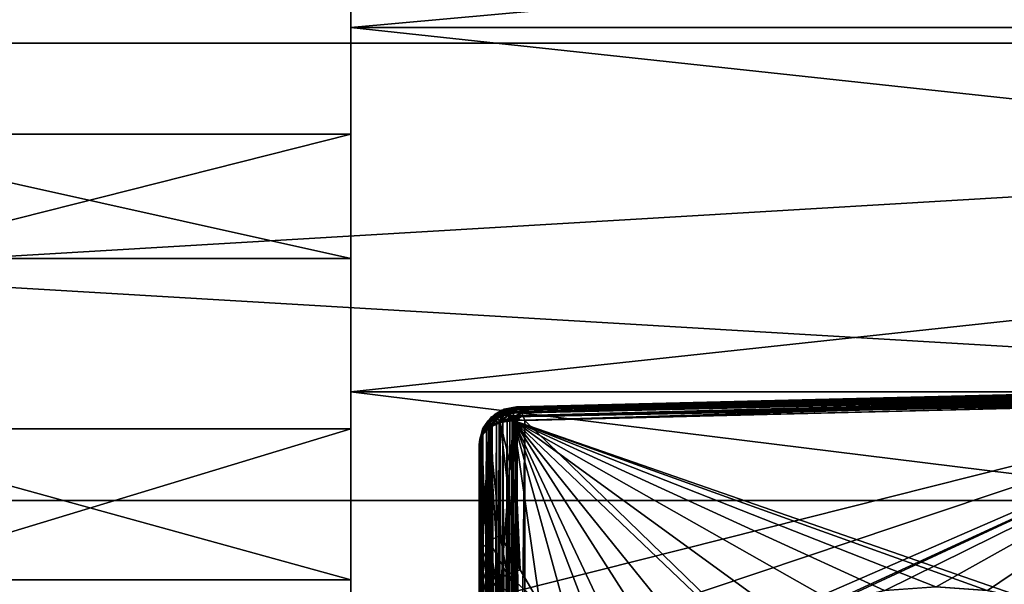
# Model space of a CAD drawing. Header units: metres. Extents: x 59 to 135, y -85 to 87.
# Tile 81 of 210: x 88.08 to 92.3, y 14.89 to 17.32. Entities that reach past the tile are written whole.
import ezdxf

# ---------------------------------------------------------------- set-up
doc = ezdxf.new("R2010")
doc.units = ezdxf.units.M
doc.layers.add('solid_21_404_502_XXX', color=7, linetype='CONTINUOUS')

msp = doc.modelspace()

# ---------------------------------------------------------------- linework, layer by layer
at = {"layer": 'solid_21_404_502_XXX'}
for points in [[(89.5, 19.635345, -7.446674), (89.5, 17.81353, -6.608909), (89.5, 16.824873, -8.827366)], [(89.5, 19.635345, -7.446674), (89.5, 16.824873, -8.827366), (89.5, 18.594372, -9.75955)], [(103.5, 17.215748, -15.251822), (70.300003, 17.215731, -15.251806), (70.300003, 18.928629, -13.065489)], [(103.5, 18.928629, -13.065489), (103.5, 17.215748, -15.251822), (70.300003, 18.928629, -13.065489)], [(103.5, 18.928629, 13.065489), (70.300003, 18.928629, 13.065489), (70.300003, 17.215731, 15.251806)], [(103.5, 17.215748, 15.251822), (103.5, 18.928629, 13.065489), (70.300003, 17.215731, 15.251806)], [(89.5, 18.594372, 9.75955), (89.5, 16.292206, 9.775661), (89.5, 17.406633, 7.616356)], [(89.5, 17.282795, 11.929121), (89.5, 16.292206, 9.775661), (89.5, 18.594372, 9.75955)], [(89.5, 18.594372, -9.75955), (89.5, 16.824873, -8.827366), (89.5, 15.560765, -10.902411)], [(89.5, 18.594372, -9.75955), (89.5, 15.560765, -10.902411), (89.5, 17.282795, -11.929121)], [(89.5, 18.594372, 9.75955), (104, 18.594372, 9.75955), (104, 17.282795, 11.929121)], [(89.5, 17.282795, 11.929121), (89.5, 18.594372, 9.75955), (104, 17.282795, 11.929121)], [(89.5, 17.282795, -11.929121), (104, 17.282795, -11.929121), (104, 18.594372, -9.75955)], [(89.5, 18.594372, -9.75955), (89.5, 17.282795, -11.929121), (104, 18.594372, -9.75955)], [(84.5, 16.824871, -8.827366), (89.5, 16.824873, -8.827366), (89.5, 17.81353, -6.608909)], [(84.5, 17.81353, -6.60891), (84.5, 16.824871, -8.827366), (89.5, 17.81353, -6.608909)], [(84.5, 17.406633, 7.616356), (89.5, 17.406633, 7.616356), (89.5, 16.292206, 9.775661)], [(84.5, 16.292206, 9.775661), (84.5, 17.406633, 7.616356), (89.5, 16.292206, 9.775661)], [(89.5, 17.282795, 11.929121), (89.5, 13.28734, 13.58109), (89.5, 14.911729, 11.774561)], [(89.5, 15.718587, 13.92572), (89.5, 13.28734, 13.58109), (89.5, 17.282795, 11.929121)], [(89.5, 17.282795, 11.929121), (89.5, 14.911729, 11.774561), (89.5, 16.292206, 9.775661)], [(89.5, 17.282795, -11.929121), (89.5, 15.560765, -10.902411), (89.5, 14.042405, -12.798841)], [(89.5, 17.282795, -11.929121), (89.5, 14.042405, -12.798841), (89.5, 15.718587, -13.92572)], [(89.5, 17.282795, 11.929121), (104, 17.282795, 11.929121), (104, 15.718587, 13.92572)], [(89.5, 15.718587, 13.92572), (89.5, 17.282795, 11.929121), (104, 15.718587, 13.92572)], [(89.5, 15.718587, -13.92572), (104, 15.718587, -13.92572), (104, 17.282795, -11.929121)], [(89.5, 17.282795, -11.929121), (89.5, 15.718587, -13.92572), (104, 17.282795, -11.929121)], [(103.5, 17.215748, -15.251822), (103.5, 15.251822, -17.215748), (70.300003, 17.215731, -15.251806)], [(103.5, 17.215748, 15.251822), (70.300003, 17.215731, 15.251806), (70.300003, 15.251822, 17.215748)], [(103.5, 15.251822, 17.215748), (103.5, 17.215748, 15.251822), (70.300003, 15.251822, 17.215748)], [(103.5, 15.251822, -17.215748), (70.300003, 15.251822, -17.215748), (70.300003, 17.215731, -15.251806)], [(84.5, 15.560765, -10.902411), (89.5, 15.560765, -10.902411), (89.5, 16.824873, -8.827366)], [(84.5, 16.824871, -8.827366), (84.5, 15.560765, -10.902411), (89.5, 16.824873, -8.827366)], [(84.5, 16.292206, 9.775661), (89.5, 16.292206, 9.775661), (89.5, 14.911729, 11.774561)], [(84.5, 14.911729, 11.774561), (84.5, 16.292206, 9.775661), (89.5, 14.911729, 11.774561)], [(90.198822, 15.631684, -12.105848), (96.998566, 15.798609, -12.104072), (96.993683, 15.811065, -12.133231)], [(90.201401, 15.643788, -12.134396), (90.198822, 15.631684, -12.105848), (96.993683, 15.811065, -12.133231)], [(90.200348, 15.639979, 12.124008), (96.752571, 15.805096, 12.133178), (96.724312, 15.797456, 12.115561)], [(90.200348, 15.639979, 12.124008), (90.203812, 15.649433, 12.154655), (96.752571, 15.805096, 12.133178)], [(90.201401, 15.643788, -12.134396), (96.993683, 15.811065, -12.133231), (96.987549, 15.818814, -12.164596)], [(90.205154, 15.651392, -12.16461), (90.201401, 15.643788, -12.134396), (96.987549, 15.818814, -12.164596)], [(90.203812, 15.649433, 12.154655), (96.784393, 15.811643, 12.153608), (96.752571, 15.805096, 12.133178)], [(90.203812, 15.649433, 12.154655), (90.206413, 15.652681, 12.173306), (96.784393, 15.811643, 12.153608)], [(90.205154, 15.651392, -12.16461), (96.987549, 15.818814, -12.164596), (96.980659, 15.821385, -12.197168)], [(90.210022, 15.654243, -12.195782), (90.205154, 15.651392, -12.16461), (96.980659, 15.821385, -12.197168)], [(90.206413, 15.652681, 12.173306), (96.819801, 15.816462, 12.178096), (96.784393, 15.811643, 12.153608)], [(90.206413, 15.652681, 12.173306), (90.208588, 15.653944, 12.187166), (96.819801, 15.816462, 12.178096)], [(90.208588, 15.653944, 12.187166), (96.858833, 15.818081, 12.2085), (96.819801, 15.816462, 12.178096)], [(90.208588, 15.653944, 12.187166), (90.214539, 15.653062, 12.22036), (96.858833, 15.818081, 12.2085)], [(90.215919, 15.652195, -12.227181), (90.210022, 15.654243, -12.195782), (96.980659, 15.821385, -12.197168)], [(90.214539, 15.653062, 12.22036), (96.878922, 15.816806, 12.226276), (96.858833, 15.818081, 12.2085)], [(90.214539, 15.653062, 12.22036), (90.218575, 15.649948, 12.239841), (96.878922, 15.816806, 12.226276)], [(90.215919, 15.652195, -12.227181), (96.980659, 15.821385, -12.197168), (96.973412, 15.818571, -12.229948)], [(90.222672, 15.645219, -12.258001), (90.215919, 15.652195, -12.227181), (96.973412, 15.818571, -12.229948)], [(90.218575, 15.649948, 12.239841), (96.89827, 15.81362, 12.245124), (96.878922, 15.816806, 12.226276)], [(90.218575, 15.649948, 12.239841), (90.221527, 15.646692, 12.253042), (96.89827, 15.81362, 12.245124)], [(90.221527, 15.646692, 12.253042), (96.928673, 15.801897, 12.28095), (96.89827, 15.81362, 12.245124)], [(90.222672, 15.645219, -12.258001), (96.973412, 15.818571, -12.229948), (96.966209, 15.81041, -12.261883)], [(90.230186, 15.63342, -12.28745), (90.222672, 15.645219, -12.258001), (96.966209, 15.81041, -12.261883)], [(90.230186, 15.63342, -12.28745), (96.966209, 15.81041, -12.261883), (96.959915, 15.7974, -12.291592)], [(90.197334, 15.61187, 12.074899), (96.679375, 15.779161, 12.084892), (96.664696, 15.767806, 12.070266)], [(90.197334, 15.61187, 12.074899), (90.19828, 15.627081, 12.097458), (96.679375, 15.779161, 12.084892)], [(90.197334, 15.61187, 12.074899), (96.664696, 15.767806, 12.070266), (96.65873, 15.754864, 12.056192)], [(96.998566, 15.798609, -12.104072), (90.19738, 15.595365, -12.056192), (93.599998, 15.679358, -12.056192)], [(90.197487, 15.615401, -12.079579), (90.19738, 15.595365, -12.056192), (96.998566, 15.798609, -12.104072)], [(90.198822, 15.631684, -12.105848), (90.197487, 15.615401, -12.079579), (96.998566, 15.798609, -12.104072)], [(90.19828, 15.627081, 12.097458), (96.699738, 15.788873, 12.099743), (96.679375, 15.779161, 12.084892)], [(90.19828, 15.627081, 12.097458), (90.200348, 15.639979, 12.124008), (96.699738, 15.788873, 12.099743)], [(90.200348, 15.639979, 12.124008), (96.724312, 15.797456, 12.115561), (96.699738, 15.788873, 12.099743)], [(90.221527, 15.646692, 12.253042), (90.229332, 15.634936, 12.284326), (96.928673, 15.801897, 12.28095)], [(90.229332, 15.634936, 12.284326), (90.232147, 15.62973, 12.294524), (96.928673, 15.801897, 12.28095)], [(90.238136, 15.617067, -12.314692), (90.230186, 15.63342, -12.28745), (96.959915, 15.7974, -12.291592)], [(90.232147, 15.62973, 12.294524), (96.947418, 15.784028, 12.312814), (96.928673, 15.801897, 12.28095)], [(90.232147, 15.62973, 12.294524), (90.237701, 15.61808, 12.313263), (96.947418, 15.784028, 12.312814)], [(90.237701, 15.61808, 12.313263), (96.953491, 15.762171, 12.338961), (96.947418, 15.784028, 12.312814)], [(90.238136, 15.617067, -12.314692), (96.959915, 15.7974, -12.291592), (96.955513, 15.780824, -12.317497)], [(90.238136, 15.617067, -12.314692), (96.955513, 15.780824, -12.317497), (93.599998, 15.679358, -12.338992)], [(90.197334, 15.61187, 12.074899), (96.65873, 15.754864, 12.056192), (93.428047, 15.675114, 12.056192)], [(93.599998, 15.679357, 12.338994), (96.953491, 15.762171, 12.338961), (90.237701, 15.61808, 12.313263)], [(90.246506, 12.338992, -15.596577), (93.599998, 15.679358, -12.338992), (96.953491, 15.76214, -12.338992)], [(96.953491, 12.338992, -15.76214), (90.246506, 12.338992, -15.596577), (96.953491, 15.76214, -12.338992)], [(89.5, 15.718587, 13.92572), (89.5, 11.445571, 15.165716), (89.5, 13.28734, 13.58109)], [(89.5, 13.925732, 15.718568), (89.5, 11.445571, 15.165716), (89.5, 15.718587, 13.92572)], [(89.5, 15.718587, -13.92572), (89.5, 14.042405, -12.798841), (89.5, 12.294358, -14.486148)], [(89.5, 15.718587, -13.92572), (89.5, 12.294358, -14.486148), (89.5, 13.925732, -15.718568)], [(89.5, 15.718587, 13.92572), (104, 15.718587, 13.92572), (104, 13.925732, 15.718568)], [(89.5, 13.925732, 15.718568), (89.5, 15.718587, 13.92572), (104, 13.925732, 15.718568)], [(89.5, 13.925732, -15.718568), (104, 13.925732, -15.718568), (104, 15.718587, -13.92572)], [(89.5, 15.718587, -13.92572), (89.5, 13.925732, -15.718568), (104, 15.718587, -13.92572)], [(92.443329, 14.81643, -11.221816), (93.599998, 15.679358, -12.056192), (90.19738, 15.595365, -12.056192)], [(90.237701, 15.61808, 12.313263), (90.246506, 15.596577, 12.338992), (93.599998, 15.679357, 12.338994)], [(90.238136, 15.617067, -12.314692), (93.599998, 15.679358, -12.338992), (90.246506, 15.596577, -12.338992)], [(90.246506, 12.338992, -15.596577), (90.246506, 15.596577, -12.338992), (93.599998, 15.679358, -12.338992)], [(93.599998, 12.338994, 15.679357), (93.599998, 15.679357, 12.338994), (90.246506, 15.596577, 12.338992)], [(90.148102, 15.640504, 12.196075), (90.087341, 15.593127, 12.198844), (90.116287, 15.613577, 12.232251)], [(90.148102, 15.640504, 12.196075), (90.119484, 15.623648, 12.163733), (90.087341, 15.593127, 12.198844)], [(90.103043, 15.611619, -12.175377), (90.142525, 15.618773, -12.107134), (90.148636, 15.63785, -12.154333)], [(90.113907, 15.615468, -12.22029), (90.103043, 15.611619, -12.175377), (90.148636, 15.63785, -12.154333)], [(90.113907, 15.615468, -12.22029), (90.148636, 15.63785, -12.154333), (90.157661, 15.643981, -12.202116)], [(90.126236, 15.608008, -12.261152), (90.113907, 15.615468, -12.22029), (90.157661, 15.643981, -12.202116)], [(90.182068, 15.648888, 12.221628), (90.116287, 15.613577, 12.232251), (90.151741, 15.626178, 12.25969)], [(90.182068, 15.648888, 12.221628), (90.148102, 15.640504, 12.196075), (90.116287, 15.613577, 12.232251)], [(90.173126, 15.642944, 12.143165), (90.119484, 15.623648, 12.163733), (90.148102, 15.640504, 12.196075)], [(90.173126, 15.642944, 12.143165), (90.149406, 15.620738, 12.105031), (90.119484, 15.623648, 12.163733)], [(90.126236, 15.608008, -12.261152), (90.157661, 15.643981, -12.202116), (90.168335, 15.638528, -12.247406)], [(90.126236, 15.608008, -12.261152), (90.168335, 15.638528, -12.247406), (90.138779, 15.591524, -12.296317)], [(90.179832, 15.623284, -12.28823), (90.138779, 15.591524, -12.296317), (90.168335, 15.638528, -12.247406)], [(90.148636, 15.63785, -12.154333), (90.142525, 15.618773, -12.107134), (90.198822, 15.631684, -12.105848)], [(90.182068, 15.648888, 12.221628), (90.206413, 15.652681, 12.173306), (90.148102, 15.640504, 12.196075)], [(90.173126, 15.642944, 12.143165), (90.148102, 15.640504, 12.196075), (90.206413, 15.652681, 12.173306)], [(90.148636, 15.63785, -12.154333), (90.201401, 15.643788, -12.134396), (90.205154, 15.651392, -12.16461)], [(90.157661, 15.643981, -12.202116), (90.148636, 15.63785, -12.154333), (90.205154, 15.651392, -12.16461)], [(90.148636, 15.63785, -12.154333), (90.198822, 15.631684, -12.105848), (90.201401, 15.643788, -12.134396)], [(90.173126, 15.642944, 12.143165), (90.19828, 15.627081, 12.097458), (90.149406, 15.620738, 12.105031)], [(90.191071, 15.631369, 12.280517), (90.218575, 15.649948, 12.239841), (90.151741, 15.626178, 12.25969)], [(90.182068, 15.648888, 12.221628), (90.151741, 15.626178, 12.25969), (90.218575, 15.649948, 12.239841)], [(90.157661, 15.643981, -12.202116), (90.205154, 15.651392, -12.16461), (90.210022, 15.654243, -12.195782)], [(90.168335, 15.638528, -12.247406), (90.157661, 15.643981, -12.202116), (90.210022, 15.654243, -12.195782)], [(90.168335, 15.638528, -12.247406), (90.210022, 15.654243, -12.195782), (90.215919, 15.652195, -12.227181)], [(90.179832, 15.623284, -12.28823), (90.168335, 15.638528, -12.247406), (90.215919, 15.652195, -12.227181)], [(90.173126, 15.642944, 12.143165), (90.206413, 15.652681, 12.173306), (90.203812, 15.649433, 12.154655)], [(90.173126, 15.642944, 12.143165), (90.203812, 15.649433, 12.154655), (90.200348, 15.639979, 12.124008)], [(90.173126, 15.642944, 12.143165), (90.200348, 15.639979, 12.124008), (90.19828, 15.627081, 12.097458)], [(90.179832, 15.623284, -12.28823), (90.215919, 15.652195, -12.227181), (90.222672, 15.645219, -12.258001)], [(90.179832, 15.623284, -12.28823), (90.222672, 15.645219, -12.258001), (90.230186, 15.63342, -12.28745)], [(90.182068, 15.648888, 12.221628), (90.214539, 15.653062, 12.22036), (90.208588, 15.653944, 12.187166)], [(90.182068, 15.648888, 12.221628), (90.208588, 15.653944, 12.187166), (90.206413, 15.652681, 12.173306)], [(90.182068, 15.648888, 12.221628), (90.218575, 15.649948, 12.239841), (90.214539, 15.653062, 12.22036)], [(90.191071, 15.631369, 12.280517), (90.221527, 15.646692, 12.253042), (90.218575, 15.649948, 12.239841)], [(90.191071, 15.631369, 12.280517), (90.229332, 15.634936, 12.284326), (90.221527, 15.646692, 12.253042)], [(90.197334, 15.61187, 12.074899), (93.428047, 15.675114, 12.056192), (90.19738, 15.595365, 12.056192)], [(93.428047, 15.675114, 12.056192), (90.19738, 14.860432, 11.321259), (90.19738, 15.595365, 12.056192)], [(93.428047, 15.675114, 12.056192), (90.457352, 14.677903, 11.132314), (90.19738, 14.860432, 11.321259)], [(93.428047, 15.675114, 12.056192), (90.716812, 14.495673, 10.943679), (90.457352, 14.677903, 11.132314)], [(93.428047, 15.675114, 12.056192), (91.383621, 14.734676, 11.166223), (90.716812, 14.495673, 10.943679)], [(93.428047, 15.675114, 12.056192), (91.577904, 14.815667, 11.242417), (91.383621, 14.734676, 11.166223)], [(93.428047, 15.675114, 12.056192), (91.791374, 14.865707, 11.287188), (91.577904, 14.815667, 11.242417)], [(93.428047, 15.675114, 12.056192), (92.011955, 14.882576, 11.298612), (91.791374, 14.865707, 11.287188)], [(93.428047, 15.675114, 12.056192), (92.232025, 14.866075, 11.276677), (92.011955, 14.882576, 11.298612)], [(93.428047, 15.675114, 12.056192), (92.444099, 14.816176, 11.221543), (92.232025, 14.866075, 11.276677)], [(90.095413, 15.594455, -12.129655), (90.061127, 15.529816, -12.122567), (90.092972, 15.563929, -12.088224)], [(90.065048, 15.559349, -12.165831), (90.061127, 15.529816, -12.122567), (90.095413, 15.594455, -12.129655)], [(90.099922, 15.597754, 12.126451), (90.093048, 15.563979, 12.088168), (90.061165, 15.529896, 12.122511)], [(90.099922, 15.597754, 12.126451), (90.061165, 15.529896, 12.122511), (90.067986, 15.564819, 12.16117)], [(90.065048, 15.559349, -12.165831), (90.095413, 15.594455, -12.129655), (90.103043, 15.611619, -12.175377)], [(90.075981, 15.571784, -12.21251), (90.065048, 15.559349, -12.165831), (90.103043, 15.611619, -12.175377)], [(90.119484, 15.623648, 12.163733), (90.067986, 15.564819, 12.16117), (90.087341, 15.593127, 12.198844)], [(90.119484, 15.623648, 12.163733), (90.099922, 15.597754, 12.126451), (90.067986, 15.564819, 12.16117)], [(90.075981, 15.571784, -12.21251), (90.113907, 15.615468, -12.22029), (90.090385, 15.567752, -12.255447)], [(90.075981, 15.571784, -12.21251), (90.103043, 15.611619, -12.175377), (90.113907, 15.615468, -12.22029)], [(90.116287, 15.613577, 12.232251), (90.082092, 15.560847, 12.245584), (90.10611, 15.577974, 12.271247)], [(90.116287, 15.613577, 12.232251), (90.087341, 15.593127, 12.198844), (90.082092, 15.560847, 12.245584)], [(90.126236, 15.608008, -12.261152), (90.090385, 15.567752, -12.255447), (90.113907, 15.615468, -12.22029)], [(90.126236, 15.608008, -12.261152), (90.100616, 15.574747, -12.266083), (90.090385, 15.567752, -12.255447)], [(90.142525, 15.618773, -12.107134), (90.092972, 15.563929, -12.088224), (90.140793, 15.586946, -12.064965)], [(90.095413, 15.594455, -12.129655), (90.092972, 15.563929, -12.088224), (90.142525, 15.618773, -12.107134)], [(90.099922, 15.597754, 12.126451), (90.140892, 15.586968, 12.064926), (90.093048, 15.563979, 12.088168)], [(90.103043, 15.611619, -12.175377), (90.095413, 15.594455, -12.129655), (90.142525, 15.618773, -12.107134)], [(90.149406, 15.620738, 12.105031), (90.099922, 15.597754, 12.126451), (90.119484, 15.623648, 12.163733)], [(90.149406, 15.620738, 12.105031), (90.140892, 15.586968, 12.064926), (90.099922, 15.597754, 12.126451)], [(90.126236, 15.608008, -12.261152), (90.124321, 15.586551, -12.286241), (90.100616, 15.574747, -12.266083)], [(90.151741, 15.626178, 12.25969), (90.10611, 15.577974, 12.271247), (90.135735, 15.590585, 12.294317)], [(90.151741, 15.626178, 12.25969), (90.116287, 15.613577, 12.232251), (90.10611, 15.577974, 12.271247)], [(90.126236, 15.608008, -12.261152), (90.138779, 15.591524, -12.296317), (90.124321, 15.586551, -12.286241)], [(90.191071, 15.631369, 12.280517), (90.135735, 15.590585, 12.294317), (90.169899, 15.598118, 12.31382)], [(90.191071, 15.631369, 12.280517), (90.151741, 15.626178, 12.25969), (90.135735, 15.590585, 12.294317)], [(90.169899, 15.598118, 12.31382), (90.135735, 15.590585, 12.294317), (90.151512, 12.304104, 15.594837)], [(90.135735, 12.294317, -15.590585), (90.138779, 15.591524, -12.296317), (90.151512, 15.594837, -12.304104)], [(90.169899, 12.31382, -15.598118), (90.135735, 12.294317, -15.590585), (90.151512, 15.594837, -12.304104)], [(90.138748, 14.834087, 11.313377), (90.19738, 15.595365, 12.056192), (90.19738, 14.860432, 11.321259)], [(90.140892, 15.586968, 12.064926), (90.19738, 15.595365, 12.056192), (90.138748, 14.834087, 11.313377)], [(90.179832, 15.623284, -12.28823), (90.151512, 15.594837, -12.304104), (90.138779, 15.591524, -12.296317)], [(90.142525, 15.618773, -12.107134), (90.140793, 15.586946, -12.064965), (90.197487, 15.615401, -12.079579)], [(90.197487, 15.615401, -12.079579), (90.140793, 15.586946, -12.064965), (90.19738, 15.595365, -12.056192)], [(90.140793, 15.586946, -12.064965), (90.19738, 15.353346, -11.814174), (90.19738, 15.595365, -12.056192)], [(90.149406, 15.620738, 12.105031), (90.197334, 15.61187, 12.074899), (90.140892, 15.586968, 12.064926)], [(90.197334, 15.61187, 12.074899), (90.19738, 15.595365, 12.056192), (90.140892, 15.586968, 12.064926)], [(90.142525, 15.618773, -12.107134), (90.197487, 15.615401, -12.079579), (90.198822, 15.631684, -12.105848)], [(90.149406, 15.620738, 12.105031), (90.19828, 15.627081, 12.097458), (90.197334, 15.61187, 12.074899)], [(90.179832, 15.623284, -12.28823), (90.181511, 15.599371, -12.319139), (90.151512, 15.594837, -12.304104)], [(90.169899, 12.31382, -15.598118), (90.151512, 15.594837, -12.304104), (90.181511, 15.599371, -12.319139)], [(90.169899, 15.598118, 12.31382), (90.151512, 12.304104, 15.594837), (90.181511, 12.319139, 15.599371)], [(90.191071, 15.631369, 12.280517), (90.169899, 15.598118, 12.31382), (90.232147, 15.62973, 12.294524)], [(90.207321, 15.600186, 12.328909), (90.232147, 15.62973, 12.294524), (90.169899, 15.598118, 12.31382)], [(90.207321, 15.600186, 12.328909), (90.169899, 15.598118, 12.31382), (90.191536, 12.323267, 15.599991)], [(90.169899, 12.31382, -15.598118), (90.181511, 15.599371, -12.319139), (90.191536, 15.599991, -12.323267)], [(90.207321, 12.328909, -15.600186), (90.169899, 12.31382, -15.598118), (90.191536, 15.599991, -12.323267)], [(90.169899, 15.598118, 12.31382), (90.181511, 12.319139, 15.599371), (90.191536, 12.323267, 15.599991)], [(90.179832, 15.623284, -12.28823), (90.230186, 15.63342, -12.28745), (90.191536, 15.599991, -12.323267)], [(90.179832, 15.623284, -12.28823), (90.191536, 15.599991, -12.323267), (90.181511, 15.599371, -12.319139)], [(90.191071, 15.631369, 12.280517), (90.232147, 15.62973, 12.294524), (90.229332, 15.634936, 12.284326)], [(90.238136, 15.617067, -12.314692), (90.191536, 15.599991, -12.323267), (90.230186, 15.63342, -12.28745)], [(90.238136, 15.617067, -12.314692), (90.21347, 15.599991, -12.330864), (90.191536, 15.599991, -12.323267)], [(90.207321, 15.600186, 12.328909), (90.191536, 12.323267, 15.599991), (90.21347, 12.330864, 15.599991)], [(90.207321, 12.328909, -15.600186), (90.191536, 15.599991, -12.323267), (90.21347, 15.599991, -12.330864)], [(90.226288, 14.955083, -11.415196), (90.19738, 15.595365, -12.056192), (90.19738, 15.353346, -11.814174)], [(92.231255, 14.866182, -11.276804), (92.443329, 14.81643, -11.221816), (90.19738, 15.595365, -12.056192)], [(92.010986, 14.882576, -11.298635), (92.231255, 14.866182, -11.276804), (90.19738, 15.595365, -12.056192)], [(91.789597, 14.865459, -11.286983), (92.010986, 14.882576, -11.298635), (90.19738, 15.595365, -12.056192)], [(91.576378, 14.815174, -11.241961), (91.789597, 14.865459, -11.286983), (90.19738, 15.595365, -12.056192)], [(91.382141, 14.733917, -11.165499), (91.576378, 14.815174, -11.241961), (90.19738, 15.595365, -12.056192)], [(91.215523, 14.625138, -11.060833), (91.382141, 14.733917, -11.165499), (90.19738, 15.595365, -12.056192)], [(91.086227, 14.495673, -10.93456), (91.215523, 14.625138, -11.060833), (90.19738, 15.595365, -12.056192)], [(90.901512, 14.495673, -10.939119), (91.086227, 14.495673, -10.93456), (90.19738, 15.595365, -12.056192)], [(90.716812, 14.495673, -10.943679), (90.901512, 14.495673, -10.939119), (90.19738, 15.595365, -12.056192)], [(90.581566, 14.590667, -11.042011), (90.716812, 14.495673, -10.943679), (90.19738, 15.595365, -12.056192)], [(90.446312, 14.685657, -11.14034), (90.581566, 14.590667, -11.042011), (90.19738, 15.595365, -12.056192)], [(90.311134, 14.809854, -11.267874), (90.446312, 14.685657, -11.14034), (90.19738, 15.595365, -12.056192)], [(90.226288, 14.955083, -11.415196), (90.311134, 14.809854, -11.267874), (90.19738, 15.595365, -12.056192)], [(90.207321, 15.600186, 12.328909), (90.237701, 15.61808, 12.313263), (90.232147, 15.62973, 12.294524)], [(90.207321, 15.600186, 12.328909), (90.246506, 15.596577, 12.338992), (90.237701, 15.61808, 12.313263)], [(90.207321, 15.600186, 12.328909), (90.246506, 12.338992, 15.596577), (90.246506, 15.596577, 12.338992)], [(90.207321, 15.600186, 12.328909), (90.21347, 12.330864, 15.599991), (90.246506, 12.338992, 15.596577)], [(90.207321, 12.328909, -15.600186), (90.21347, 15.599991, -12.330864), (90.246506, 15.596577, -12.338992)], [(90.207321, 12.328909, -15.600186), (90.246506, 15.596577, -12.338992), (90.246506, 12.338992, -15.596577)], [(90.238136, 15.617067, -12.314692), (90.246506, 15.596577, -12.338992), (90.21347, 15.599991, -12.330864)], [(93.599998, 12.338994, 15.679357), (90.246506, 15.596577, 12.338992), (90.246506, 12.338992, 15.596577)], [(84.5, 14.042405, -12.798841), (89.5, 14.042405, -12.798841), (89.5, 15.560765, -10.902411)], [(84.5, 15.560765, -10.902411), (84.5, 14.042405, -12.798841), (89.5, 15.560765, -10.902411)], [(90.065048, 15.559349, -12.165831), (90.050003, 15.489921, -12.162848), (90.061127, 15.529816, -12.122567)], [(90.065048, 15.559349, -12.165831), (90.051537, 15.507076, -12.18066), (90.050003, 15.489921, -12.162848)], [(90.065048, 15.559349, -12.165831), (90.056686, 15.524849, -12.200428), (90.051537, 15.507076, -12.18066)], [(90.067986, 15.564819, 12.16117), (90.061165, 15.529896, 12.122511), (90.053627, 15.515977, 12.190413)], [(90.067986, 15.564819, 12.16117), (90.053627, 15.515977, 12.190413), (90.064423, 15.539911, 12.218316)], [(90.075981, 15.571784, -12.21251), (90.066261, 15.542699, -12.221775), (90.056686, 15.524849, -12.200428)], [(90.075981, 15.571784, -12.21251), (90.056686, 15.524849, -12.200428), (90.065048, 15.559349, -12.165831)], [(90.061172, 15.045468, -11.638071), (90.092972, 15.563929, -12.088224), (90.061127, 15.529816, -12.122567)], [(90.061165, 15.529896, 12.122511), (90.093048, 15.563979, 12.088168), (90.090813, 14.795879, 11.323358)], [(90.061172, 15.045468, -11.638071), (90.093018, 15.079649, -11.603889), (90.092972, 15.563929, -12.088224)], [(90.087341, 15.593127, 12.198844), (90.064423, 15.539911, 12.218316), (90.082092, 15.560847, 12.245584)], [(90.087341, 15.593127, 12.198844), (90.067986, 15.564819, 12.16117), (90.064423, 15.539911, 12.218316)], [(90.082092, 15.560847, 12.245584), (90.064423, 15.539911, 12.218316), (90.081093, 12.244315, 15.559915)], [(90.064423, 12.218316, -15.539911), (90.066261, 15.542699, -12.221775), (90.081093, 15.559915, -12.244315)], [(90.082092, 12.245584, -15.560847), (90.064423, 12.218316, -15.539911), (90.081093, 15.559915, -12.244315)], [(90.075981, 15.571784, -12.21251), (90.081093, 15.559915, -12.244315), (90.066261, 15.542699, -12.221775)], [(90.075981, 15.571784, -12.21251), (90.090385, 15.567752, -12.255447), (90.081093, 15.559915, -12.244315)], [(90.082092, 12.245584, -15.560847), (90.081093, 15.559915, -12.244315), (90.090385, 15.567752, -12.255447)], [(90.082092, 15.560847, 12.245584), (90.081093, 12.244315, 15.559915), (90.090385, 12.255447, 15.567752)], [(90.10611, 15.577974, 12.271247), (90.082092, 15.560847, 12.245584), (90.100616, 12.266083, 15.574747)], [(90.082092, 12.245584, -15.560847), (90.090385, 15.567752, -12.255447), (90.100616, 15.574747, -12.266083)], [(90.10611, 12.271247, -15.577974), (90.082092, 12.245584, -15.560847), (90.100616, 15.574747, -12.266083)], [(90.082092, 15.560847, 12.245584), (90.090385, 12.255447, 15.567752), (90.100616, 12.266083, 15.574747)], [(90.093048, 15.563979, 12.088168), (90.138748, 14.834087, 11.313377), (90.090813, 14.795879, 11.323358)], [(90.140793, 15.102758, -11.58078), (90.140793, 15.586946, -12.064965), (90.092972, 15.563929, -12.088224)], [(90.093018, 15.079649, -11.603889), (90.140793, 15.102758, -11.58078), (90.092972, 15.563929, -12.088224)], [(90.093048, 15.563979, 12.088168), (90.140892, 15.586968, 12.064926), (90.138748, 14.834087, 11.313377)], [(90.10611, 12.271247, -15.577974), (90.100616, 15.574747, -12.266083), (90.124321, 15.586551, -12.286241)], [(90.10611, 15.577974, 12.271247), (90.100616, 12.266083, 15.574747), (90.124321, 12.286241, 15.586551)], [(90.135735, 15.590585, 12.294317), (90.10611, 15.577974, 12.271247), (90.124321, 12.286241, 15.586551)], [(90.135735, 12.294317, -15.590585), (90.10611, 12.271247, -15.577974), (90.124321, 15.586551, -12.286241)], [(90.135735, 12.294317, -15.590585), (90.124321, 15.586551, -12.286241), (90.138779, 15.591524, -12.296317)], [(90.135735, 15.590585, 12.294317), (90.124321, 12.286241, 15.586551), (90.138779, 12.296317, 15.591524)], [(90.135735, 15.590585, 12.294317), (90.138779, 12.296317, 15.591524), (90.151512, 12.304104, 15.594837)], [(90.140793, 15.586946, -12.064965), (90.197388, 15.111325, -11.572153), (90.19738, 15.353346, -11.814174)], [(90.140793, 15.102758, -11.58078), (90.197388, 15.111325, -11.572153), (90.140793, 15.586946, -12.064965)], [(90.061165, 15.529896, 12.122511), (90.050003, 14.710766, 11.383693), (90.050003, 15.489921, 12.162848)], [(90.061165, 15.529896, 12.122511), (90.060333, 14.752736, 11.348291), (90.050003, 14.710766, 11.383693)], [(90.053627, 15.515977, 12.190413), (90.061165, 15.529896, 12.122511), (90.050003, 15.489921, 12.162848)], [(90.061172, 15.045468, -11.638071), (90.061127, 15.529816, -12.122567), (90.050003, 15.489921, -12.162848)], [(90.053627, 15.515977, 12.190413), (90.050003, 15.489921, 12.162848), (90.051537, 12.18066, 15.507076)], [(90.053627, 12.190413, -15.515977), (90.051537, 15.507076, -12.18066), (90.056686, 15.524849, -12.200428)], [(90.053627, 15.515977, 12.190413), (90.051537, 12.18066, 15.507076), (90.056686, 12.200428, 15.524849)], [(90.064423, 15.539911, 12.218316), (90.053627, 15.515977, 12.190413), (90.056686, 12.200428, 15.524849)], [(90.064423, 12.218316, -15.539911), (90.053627, 12.190413, -15.515977), (90.056686, 15.524849, -12.200428)], [(90.064423, 12.218316, -15.539911), (90.056686, 15.524849, -12.200428), (90.066261, 15.542699, -12.221775)], [(90.064423, 15.539911, 12.218316), (90.056686, 12.200428, 15.524849), (90.066261, 12.221775, 15.542699)], [(90.061165, 15.529896, 12.122511), (90.090813, 14.795879, 11.323358), (90.060333, 14.752736, 11.348291)], [(90.064423, 15.539911, 12.218316), (90.066261, 12.221775, 15.542699), (90.081093, 12.244315, 15.559915)], [(90.051537, 15.507076, -12.18066), (90.050003, 12.162848, -15.489921), (90.050003, 15.489921, -12.162848)], [(90.053627, 12.190413, -15.515977), (90.050003, 12.162848, -15.489921), (90.051537, 15.507076, -12.18066)], [(90.050003, 15.489921, -12.162848), (90.050003, 12.162848, -15.489921), (90.050003, 15.005305, -11.678233)], [(90.061172, 15.045468, -11.638071), (90.050003, 15.489921, -12.162848), (90.050003, 15.005305, -11.678233)], [(90.050003, 15.489921, 12.162848), (90.050003, 12.297961, 13.954207), (90.050003, 12.162848, 15.489921)], [(90.051537, 12.18066, 15.507076), (90.050003, 15.489921, 12.162848), (90.050003, 12.162848, 15.489921)], [(90.050003, 15.489921, 12.162848), (90.050003, 13.152171, 13.152171), (90.050003, 12.297961, 13.954207)], [(90.050003, 15.489921, 12.162848), (90.050003, 13.954207, 12.297961), (90.050003, 13.152171, 13.152171)], [(90.050003, 15.489921, 12.162848), (90.050003, 14.701389, 11.39426), (90.050003, 13.954207, 12.297961)], [(90.050003, 15.489921, 12.162848), (90.050003, 14.710766, 11.383693), (90.050003, 14.701389, 11.39426)], [(90.226288, 14.955083, -11.415196), (90.19738, 15.353346, -11.814174), (90.197388, 15.111325, -11.572153)], [(103.5, 13.065489, -18.928629), (70.300003, 13.065476, -18.92861), (70.300003, 15.251822, -17.215748)], [(103.5, 15.251822, -17.215748), (103.5, 13.065489, -18.928629), (70.300003, 15.251822, -17.215748)], [(103.5, 15.251822, 17.215748), (70.300003, 15.251822, 17.215748), (70.300003, 13.065476, 18.92861)], [(103.5, 13.065489, 18.928629), (103.5, 15.251822, 17.215748), (70.300003, 13.065476, 18.92861)], [(90.170479, 14.935677, -11.413635), (90.140793, 15.102758, -11.58078), (90.093018, 15.079649, -11.603889)], [(90.140793, 15.102758, -11.58078), (90.226288, 14.955083, -11.415196), (90.197388, 15.111325, -11.572153)], [(90.170479, 14.935677, -11.413635), (90.226288, 14.955083, -11.415196), (90.140793, 15.102758, -11.58078)], [(90.093346, 14.861587, -11.458239), (90.061172, 15.045468, -11.638071), (90.050003, 15.005305, -11.678233)], [(90.123756, 14.902802, -11.428757), (90.093018, 15.079649, -11.603889), (90.061172, 15.045468, -11.638071)], [(90.093346, 14.861587, -11.458239), (90.123756, 14.902802, -11.428757), (90.061172, 15.045468, -11.638071)], [(90.123756, 14.902802, -11.428757), (90.170479, 14.935677, -11.413635), (90.093018, 15.079649, -11.603889)], [(90.050003, 12.162848, -15.489921), (90.050003, 14.007215, -12.858389), (90.050003, 15.005305, -11.678233)], [(90.069214, 13.864124, -12.72578), (90.050003, 15.005305, -11.678233), (90.050003, 14.007215, -12.858389)], [(90.083977, 14.818431, -11.497501), (90.093346, 14.861587, -11.458239), (90.050003, 15.005305, -11.678233)], [(90.069214, 13.864124, -12.72578), (90.083977, 14.818431, -11.497501), (90.050003, 15.005305, -11.678233)], [(90.260086, 14.779896, -11.256318), (90.170479, 14.935677, -11.413635), (90.123756, 14.902802, -11.428757)], [(90.170479, 14.935677, -11.413635), (90.311134, 14.809854, -11.267874), (90.226288, 14.955083, -11.415196)], [(90.260086, 14.779896, -11.256318), (90.311134, 14.809854, -11.267874), (90.170479, 14.935677, -11.413635)], [(84.5, 14.911729, 11.774561), (89.5, 14.911729, 11.774561), (89.5, 13.28734, 13.58109)], [(84.5, 13.28734, 13.58109), (84.5, 14.911729, 11.774561), (89.5, 13.28734, 13.58109)], [(90.217697, 14.737665, -11.26379), (90.123756, 14.902802, -11.428757), (90.093346, 14.861587, -11.458239)], [(90.217697, 14.737665, -11.26379), (90.260086, 14.779896, -11.256318), (90.123756, 14.902802, -11.428757)]]:
    msp.add_3dface(points, dxfattribs=at)

doc.saveas('drawing.dxf')
